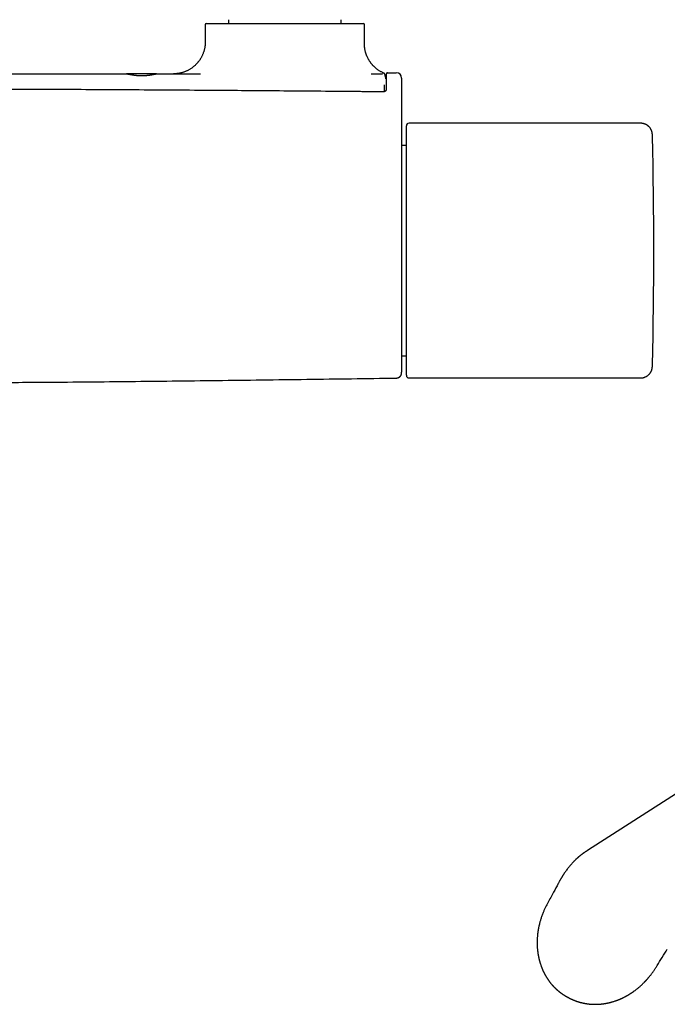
# Model space of a CAD drawing. Header units: millimetres. Extents: x 8 to 907, y 12 to 438.
# Tile 6 of 15: x 489 to 612, y 91 to 276. Entities that reach past the tile are written whole.
import ezdxf

# ---------------------------------------------------------------- set-up
doc = ezdxf.new("R2010")
doc.units = ezdxf.units.MM

msp = doc.modelspace()

# ---------------------------------------------------------------- linework, layer by layer
at = {"color": 7, "linetype": 'Continuous', "lineweight": 30}
for p, q in [((524.45, 275.13), (524.45, 271.83)), ((524.65, 275.33), (554.25, 275.33)), ((528.85, 276.03), (528.85, 275.33)), ((550.05, 275.33), (550.05, 276.03)), ((554.45, 271.48), (554.45, 275.13)), ((515.29, 265.83), (509.59, 265.83)), ((555.71, 265.83), (557.77, 265.83)), ((557.77, 265.83), (557.79, 265.83)), ((558.78, 266.03), (558.77, 266.01)), ((558.78, 266.03), (560.45, 266.03)), ((558.22, 262.48), (558.24, 263.03)), ((558.22, 262.63), (558.22, 262.48)), ((558.22, 262.46), (558.22, 262.48)), ((558.24, 263.02), (558.24, 263.03)), ((562.35, 209.03), (562.35, 256.03)), ((606.16, 256.53), (562.85, 256.53)), ((562.35, 252.33), (561.45, 252.33)), ((561.45, 212.72), (562.35, 212.72)), ((608.72, 211.02), (608.72, 211.02)), ((562.85, 208.53), (606.16, 208.53)), ((592.49, 92.02), (592.52, 92))]:
    msp.add_line(p, q, dxfattribs=at)
at = {"color": 7, "linetype": 'Continuous', "lineweight": 30, "flags": 128}
msp.add_lwpolyline([(664.16, 162.88), (631.39, 141.88), (596.51, 119.53)], dxfattribs=at)
at = {"color": 7, "linetype": 'Continuous', "lineweight": 30}
for centre, radius, start, end in [((524.65, 275.13), 0.2, 90, 180), ((554.25, 275.13), 0.2, 0, 90), ((560.45, 265.03), 1, 0, 90), ((562.85, 256.03), 0.5, 90, 180), ((-291.02, 232.53), 900, 358.63109, 1.36881), ((562.85, 209.03), 0.5, 180, 270)]:
    msp.add_arc(centre, radius, start, end, dxfattribs=at)
for points, knots in [([(524.45, 271.83), (524.45, 271.73), (524.45, 271.55), (524.43, 271.27), (524.4, 271), (524.35, 270.74), (524.3, 270.48), (524.24, 270.24), (524.17, 270), (524.09, 269.77), (524.01, 269.55), (523.92, 269.34), (523.82, 269.14), (523.72, 268.96), (523.63, 268.78), (523.52, 268.61), (523.41, 268.45), (523.3, 268.29), (523.19, 268.15), (523.09, 268.02), (522.98, 267.89), (522.88, 267.77), (522.75, 267.64), (522.61, 267.5), (522.44, 267.34), (522.27, 267.19), (522.09, 267.05), (521.9, 266.91), (521.7, 266.78), (521.49, 266.65), (521.28, 266.53), (521.07, 266.42), (520.86, 266.33), (520.65, 266.24), (520.45, 266.17), (520.25, 266.1), (520.05, 266.04), (519.86, 265.99), (519.67, 265.95), (519.48, 265.91), (519.29, 265.88), (519.09, 265.86), (518.93, 265.84), (518.83, 265.84), (518.79, 265.83), (518.74, 265.83), (518.68, 265.83), (518.61, 265.83), (518.54, 265.83), (518.48, 265.83), (518.45, 265.83)], [0, 0, 0, 0, 0.029675, 0.058959, 0.087787, 0.116094, 0.14382, 0.170908, 0.197305, 0.222961, 0.24783, 0.271871, 0.295047, 0.317324, 0.338673, 0.359068, 0.380751, 0.401184, 0.420346, 0.43822, 0.45512, 0.472095, 0.489221, 0.513001, 0.537037, 0.56131, 0.585802, 0.610944, 0.636271, 0.66176, 0.687388, 0.713035, 0.737586, 0.761378, 0.78441, 0.806683, 0.828583, 0.849704, 0.870082, 0.890225, 0.91031, 0.932321, 0.954463, 0.959484, 0.964523, 0.969647, 0.975638, 0.982703, 0.99083, 1, 1, 1, 1]), ([(558.06, 265.98), (558, 266.01), (557.86, 266.07), (557.66, 266.17), (557.45, 266.29), (557.25, 266.41), (557.06, 266.53), (556.89, 266.65), (556.73, 266.77), (556.59, 266.89), (556.45, 267.01), (556.32, 267.13), (556.21, 267.24), (556.1, 267.35), (556, 267.45), (555.92, 267.55), (555.84, 267.64), (555.77, 267.73), (555.71, 267.81), (555.64, 267.9), (555.56, 268), (555.48, 268.12), (555.4, 268.24), (555.32, 268.38), (555.23, 268.52), (555.14, 268.68), (555.06, 268.85), (554.97, 269.03), (554.9, 269.21), (554.82, 269.4), (554.76, 269.58), (554.7, 269.77), (554.64, 269.97), (554.59, 270.17), (554.55, 270.38), (554.52, 270.6), (554.49, 270.81), (554.47, 271.03), (554.45, 271.25), (554.45, 271.41), (554.45, 271.48)], [0, 0, 0, 0, 0.0283526, 0.063955, 0.0983931, 0.1316023, 0.1635243, 0.1935733, 0.2222873, 0.2496286, 0.2755646, 0.3004995, 0.3239242, 0.3458183, 0.3661656, 0.3849528, 0.4018763, 0.417278, 0.4320406, 0.4482858, 0.4664427, 0.4862272, 0.5076334, 0.5306528, 0.5552734, 0.5809974, 0.6082311, 0.6369503, 0.6671254, 0.6938446, 0.7215618, 0.7502485, 0.7798729, 0.8103994, 0.8417889, 0.8721369, 0.903175, 0.9348616, 0.9671522, 1, 1, 1, 1]), ([(419.32, 265.83), (421.42, 265.83), (425.64, 265.83), (431.96, 265.83), (438.27, 265.83), (444.59, 265.83), (450.91, 265.83), (457.23, 265.83), (463.55, 265.83), (469.97, 265.83), (476.49, 265.83), (483.11, 265.83), (489.73, 265.83), (496.35, 265.83), (502.97, 265.83), (507.38, 265.83), (509.59, 265.83)], [0, 0, 0, 0, 0.069999, 0.139999, 0.209998, 0.279997, 0.349996, 0.419996, 0.489997, 0.559998, 0.633331, 0.706665, 0.779999, 0.853332, 0.926666, 1, 1, 1, 1]), ([(509.59, 265.83), (509.6, 265.82), (509.63, 265.82), (509.69, 265.82), (509.75, 265.81), (509.81, 265.8), (509.87, 265.79), (509.91, 265.78), (509.94, 265.78), (509.94, 265.78), (509.95, 265.78), (509.96, 265.78), (509.97, 265.77), (509.99, 265.77), (510.02, 265.77), (510.07, 265.76), (510.12, 265.75), (510.19, 265.73), (510.25, 265.72), (510.32, 265.71), (510.39, 265.7), (510.47, 265.68), (510.55, 265.67), (510.65, 265.65), (510.75, 265.64), (510.86, 265.62), (510.97, 265.6), (511.07, 265.59), (511.17, 265.58), (511.27, 265.57), (511.34, 265.56), (511.39, 265.55), (511.41, 265.55), (511.43, 265.55), (511.45, 265.55), (511.47, 265.54), (511.49, 265.54), (511.56, 265.53), (511.67, 265.52), (511.84, 265.51), (512, 265.5), (512.16, 265.5), (512.32, 265.49), (512.49, 265.49), (512.66, 265.49), (512.84, 265.5), (513.01, 265.51), (513.15, 265.51), (513.24, 265.52), (513.29, 265.53), (513.32, 265.53), (513.35, 265.53), (513.38, 265.53), (513.4, 265.53), (513.43, 265.54), (513.48, 265.54), (513.56, 265.55), (513.66, 265.56), (513.78, 265.58), (513.88, 265.59), (513.96, 265.6), (514.03, 265.61), (514.1, 265.62), (514.17, 265.63), (514.24, 265.64), (514.33, 265.66), (514.42, 265.67), (514.52, 265.69), (514.61, 265.71), (514.69, 265.72), (514.77, 265.74), (514.83, 265.75), (514.89, 265.76), (514.92, 265.77), (514.94, 265.77), (514.94, 265.77), (514.95, 265.77), (514.95, 265.77), (514.96, 265.77), (514.99, 265.78), (515.05, 265.79), (515.13, 265.8), (515.2, 265.81), (515.25, 265.82), (515.3, 265.82), (515.32, 265.82), (515.33, 265.83)], [0, 0, 0, 0, 0.021725, 0.04418, 0.067373, 0.08309, 0.099134, 0.113525, 0.115428, 0.117336, 0.119249, 0.121165, 0.123086, 0.125012, 0.134417, 0.144983, 0.156709, 0.169597, 0.183647, 0.195501, 0.208072, 0.22136, 0.235366, 0.250089, 0.267736, 0.284464, 0.300271, 0.315159, 0.329128, 0.343431, 0.356622, 0.359431, 0.362184, 0.36488, 0.367521, 0.370105, 0.372634, 0.375107, 0.396955, 0.418389, 0.439413, 0.46003, 0.480246, 0.500067, 0.522447, 0.54526, 0.568513, 0.584106, 0.599895, 0.603467, 0.607049, 0.610641, 0.614243, 0.617856, 0.621478, 0.62511, 0.638303, 0.652902, 0.668906, 0.686318, 0.696, 0.706069, 0.716524, 0.727365, 0.738592, 0.750206, 0.768856, 0.786334, 0.802637, 0.817768, 0.831726, 0.845725, 0.858305, 0.868202, 0.869416, 0.870612, 0.871789, 0.872947, 0.874087, 0.875207, 0.897577, 0.919312, 0.940416, 0.960895, 0.980755, 1, 1, 1, 1]), ([(515.33, 265.83), (516.87, 265.83), (519.61, 265.83), (522.35, 265.83), (523.55, 265.83)], [0, 0, 0, 0, 0.56, 1, 1, 1, 1]), ([(557.79, 265.83), (557.8, 265.83), (557.81, 265.83), (557.83, 265.84), (557.84, 265.85), (557.85, 265.86)], [0, 0, 0, 0, 0.279993, 0.559993, 1, 1, 1, 1]), ([(558.4, 265.43), (558.4, 265.43), (558.4, 265.44), (558.4, 265.46), (558.4, 265.47), (558.4, 265.48), (558.39, 265.49), (558.39, 265.5), (558.39, 265.51), (558.39, 265.52), (558.39, 265.53), (558.38, 265.54), (558.38, 265.55), (558.38, 265.55), (558.38, 265.56), (558.38, 265.57), (558.38, 265.57), (558.37, 265.58), (558.37, 265.59), (558.37, 265.6), (558.37, 265.61), (558.36, 265.61), (558.36, 265.62), (558.36, 265.63), (558.36, 265.64), (558.35, 265.65), (558.35, 265.66), (558.35, 265.66), (558.35, 265.67), (558.34, 265.68), (558.34, 265.68), (558.34, 265.69), (558.33, 265.7), (558.33, 265.71), (558.33, 265.72), (558.32, 265.73), (558.31, 265.74), (558.31, 265.75), (558.3, 265.76), (558.29, 265.78), (558.28, 265.79), (558.27, 265.81), (558.26, 265.82), (558.25, 265.84), (558.24, 265.85), (558.23, 265.86), (558.22, 265.87), (558.21, 265.88), (558.2, 265.89), (558.19, 265.89), (558.19, 265.9), (558.18, 265.9), (558.18, 265.91), (558.17, 265.92), (558.16, 265.92), (558.14, 265.93), (558.12, 265.95), (558.1, 265.96), (558.08, 265.97), (558.06, 265.98), (558.06, 265.98)], [0, 0, 0, 0, 0.032504, 0.06376, 0.093769, 0.122533, 0.150053, 0.175872, 0.200493, 0.223917, 0.246145, 0.267593, 0.287798, 0.306758, 0.324474, 0.341049, 0.35699, 0.372367, 0.394159, 0.414706, 0.434011, 0.452071, 0.469085, 0.485595, 0.510581, 0.534396, 0.55704, 0.568897, 0.580406, 0.591566, 0.603254, 0.616379, 0.630943, 0.646947, 0.662884, 0.680033, 0.698396, 0.717875, 0.737708, 0.757733, 0.777028, 0.796452, 0.814953, 0.832094, 0.848594, 0.863601, 0.877116, 0.885838, 0.893804, 0.901013, 0.904909, 0.909283, 0.914752, 0.921318, 0.930562, 0.941357, 0.953699, 0.967589, 0.983023, 1, 1, 1, 1]), ([(558.41, 265.35), (558.41, 265.36), (558.4, 265.39), (558.4, 265.42), (558.39, 265.45), (558.39, 265.47), (558.38, 265.49), (558.38, 265.51), (558.37, 265.52), (558.37, 265.53), (558.36, 265.54), (558.36, 265.54), (558.36, 265.54), (558.36, 265.54), (558.36, 265.54), (558.35, 265.54), (558.35, 265.54), (558.34, 265.54), (558.34, 265.53), (558.33, 265.51), (558.32, 265.48), (558.32, 265.45), (558.31, 265.41), (558.3, 265.38), (558.3, 265.36)], [0, 0, 0, 0, 0.054815, 0.109032, 0.162654, 0.215679, 0.268111, 0.319948, 0.365074, 0.409741, 0.45395, 0.465545, 0.477108, 0.488639, 0.500153, 0.51278, 0.562152, 0.626636, 0.690471, 0.75366, 0.816205, 0.878108, 0.939372, 1, 1, 1, 1]), ([(558.45, 264.88), (558.45, 264.89), (558.45, 264.9), (558.45, 264.93), (558.45, 264.95), (558.45, 264.98), (558.45, 265.01), (558.45, 265.04), (558.45, 265.08), (558.45, 265.12), (558.45, 265.15), (558.45, 265.19), (558.44, 265.21), (558.44, 265.24), (558.44, 265.25), (558.44, 265.27), (558.44, 265.28), (558.44, 265.29), (558.44, 265.29), (558.44, 265.3), (558.44, 265.31), (558.44, 265.33), (558.44, 265.34), (558.44, 265.35), (558.44, 265.36), (558.44, 265.38), (558.43, 265.39), (558.43, 265.41), (558.43, 265.43), (558.42, 265.46), (558.41, 265.48), (558.41, 265.49), (558.41, 265.49)], [0, 0, 0, 0, 0.026641, 0.059685, 0.095795, 0.134974, 0.177224, 0.232227, 0.291698, 0.355645, 0.423384, 0.488316, 0.548797, 0.598337, 0.644429, 0.687069, 0.710579, 0.73289, 0.755511, 0.781727, 0.807279, 0.835602, 0.86671, 0.891411, 0.914763, 0.929573, 0.943952, 0.95753, 0.976103, 0.985106, 0.994203, 1, 1, 1, 1]), ([(558.77, 266.02), (558.76, 266.02), (558.73, 266.02), (558.69, 266.01), (558.66, 265.99), (558.64, 265.97), (558.63, 265.96), (558.62, 265.95), (558.61, 265.94), (558.6, 265.93), (558.6, 265.91), (558.59, 265.9), (558.59, 265.89), (558.58, 265.88), (558.58, 265.87), (558.58, 265.86), (558.58, 265.85), (558.58, 265.84), (558.57, 265.83), (558.57, 265.81), (558.57, 265.79), (558.57, 265.77), (558.57, 265.74), (558.57, 265.71), (558.57, 265.68), (558.56, 265.64), (558.56, 265.6), (558.56, 265.55), (558.56, 265.48), (558.56, 265.38), (558.56, 265.28), (558.55, 265.17), (558.55, 265.07), (558.55, 264.97), (558.55, 264.87), (558.55, 264.76), (558.54, 264.65), (558.54, 264.54), (558.54, 264.45), (558.54, 264.38), (558.54, 264.34), (558.54, 264.3), (558.54, 264.26), (558.54, 264.21), (558.54, 264.16), (558.54, 264.1), (558.53, 264.02), (558.53, 263.93), (558.53, 263.84), (558.53, 263.74), (558.53, 263.64), (558.53, 263.53), (558.53, 263.4), (558.53, 263.27), (558.52, 263.13), (558.52, 262.98), (558.52, 262.87), (558.52, 262.81)], [0, 0, 0, 0, 0.006536, 0.012301, 0.017029, 0.020612, 0.023461, 0.025715, 0.027401, 0.028857, 0.032155, 0.036166, 0.041026, 0.046808, 0.054295, 0.062986, 0.072902, 0.083429, 0.093771, 0.113542, 0.132601, 0.154367, 0.17514, 0.194926, 0.219991, 0.244476, 0.26867, 0.292577, 0.334558, 0.37597, 0.417369, 0.458771, 0.489498, 0.520221, 0.550943, 0.581666, 0.612082, 0.641345, 0.669407, 0.679374, 0.689181, 0.698827, 0.708367, 0.718785, 0.730443, 0.745777, 0.762838, 0.78163, 0.802158, 0.821958, 0.843152, 0.865745, 0.889745, 0.915159, 0.941998, 0.970274, 1, 1, 1, 1]), ([(558.24, 263.03), (558.24, 263.06), (558.24, 263.11), (558.24, 263.19), (558.25, 263.26), (558.25, 263.33), (558.25, 263.39), (558.25, 263.44), (558.25, 263.49), (558.25, 263.54), (558.25, 263.58), (558.25, 263.61), (558.25, 263.64), (558.26, 263.66), (558.26, 263.68), (558.26, 263.7), (558.26, 263.71), (558.26, 263.72), (558.26, 263.72), (558.26, 263.73), (558.26, 263.73), (558.26, 263.74), (558.26, 263.75), (558.26, 263.75), (558.26, 263.76), (558.26, 263.76), (558.26, 263.76), (558.26, 263.76)], [0, 0, 0, 0, 0.061414, 0.134604, 0.204309, 0.270538, 0.333295, 0.392585, 0.458012, 0.51863, 0.574439, 0.625443, 0.672436, 0.71445, 0.751483, 0.783537, 0.810612, 0.828392, 0.843977, 0.860296, 0.877586, 0.895846, 0.917773, 0.940951, 0.965559, 0.993618, 1, 1, 1, 1]), ([(561.45, 265.03), (561.45, 265.02), (561.45, 265.02), (561.45, 265), (561.45, 264.97), (561.45, 264.93), (561.45, 264.88), (561.45, 264.82), (561.45, 264.75), (561.45, 264.67), (561.45, 264.58), (561.45, 264.48), (561.45, 264.37), (561.45, 264.25), (561.45, 264.12), (561.45, 263.98), (561.45, 263.84), (561.45, 263.69), (561.45, 263.52), (561.45, 263.36), (561.45, 263.18), (561.45, 263), (561.45, 262.8), (561.45, 262.6), (561.45, 262.4), (561.45, 262.18), (561.45, 261.96), (561.45, 261.74), (561.45, 261.52), (561.45, 261.29), (561.45, 261.05), (561.45, 260.8), (561.45, 260.55), (561.45, 260.3), (561.45, 260.04), (561.45, 259.78), (561.45, 259.52), (561.45, 259.34), (561.45, 259.25)], [0, 0, 0, 0, 0.0295, 0.05892, 0.088274, 0.117573, 0.146826, 0.176044, 0.203568, 0.231075, 0.258573, 0.286068, 0.313567, 0.341077, 0.368605, 0.396158, 0.423745, 0.451373, 0.478558, 0.505797, 0.533014, 0.560178, 0.58779, 0.615364, 0.642909, 0.670433, 0.697941, 0.724951, 0.75196, 0.778974, 0.805999, 0.833595, 0.861216, 0.888871, 0.916568, 0.944315, 0.972122, 1, 1, 1, 1]), ([(558.02, 262.43), (557.93, 262.43), (557.75, 262.43), (557.48, 262.44), (557.23, 262.44), (556.99, 262.44), (556.76, 262.44), (556.55, 262.44), (556.35, 262.45), (556.18, 262.45), (556.01, 262.45), (555.86, 262.45), (555.72, 262.45), (555.59, 262.45), (555.43, 262.45), (555.23, 262.46), (554.99, 262.46), (554.74, 262.46), (554.5, 262.46), (554.15, 262.46), (553.69, 262.47), (553.13, 262.47), (552.57, 262.48), (550.87, 262.49), (546.97, 262.53), (541.12, 262.57), (534.49, 262.63), (527.7, 262.68), (520.51, 262.73), (512.92, 262.78), (505.6, 262.82), (498.54, 262.86), (491.76, 262.89), (484.98, 262.91), (478.2, 262.93), (471.42, 262.94), (464.43, 262.94), (457.24, 262.94), (449.84, 262.93), (442.44, 262.91), (435.04, 262.88), (427.64, 262.84), (420.25, 262.8), (412.78, 262.76), (405.25, 262.71), (397.66, 262.65), (389.25, 262.59), (382.65, 262.53), (377.83, 262.49), (376.27, 262.48), (375.36, 262.47), (375.1, 262.47), (374.85, 262.47), (374.65, 262.46), (374.5, 262.46), (374.39, 262.46), (374.29, 262.46), (374.18, 262.46), (374.06, 262.46), (373.92, 262.46), (373.78, 262.46), (373.62, 262.46), (373.44, 262.45), (373.26, 262.45), (373.06, 262.45), (372.85, 262.45), (372.63, 262.45), (372.4, 262.44), (372.17, 262.44), (371.93, 262.44), (371.69, 262.44), (371.43, 262.44), (371.16, 262.43), (370.98, 262.43), (370.88, 262.43)], [0, 0, 0, 0, 0.001483, 0.002898, 0.004245, 0.005524, 0.006736, 0.007879, 0.008955, 0.009881, 0.010751, 0.011563, 0.012318, 0.013016, 0.013657, 0.014929, 0.016209, 0.017502, 0.018809, 0.02013, 0.023116, 0.02611, 0.029103, 0.032097, 0.053479, 0.091661, 0.125752, 0.159844, 0.200429, 0.241014, 0.2816, 0.317837, 0.354074, 0.390312, 0.426549, 0.462786, 0.499023, 0.538555, 0.578086, 0.617617, 0.657149, 0.69668, 0.736212, 0.775743, 0.816329, 0.856914, 0.897499, 0.951071, 0.962857, 0.974643, 0.976072, 0.977459, 0.978803, 0.980105, 0.980676, 0.981238, 0.981791, 0.982373, 0.983022, 0.983738, 0.984522, 0.985373, 0.986291, 0.987277, 0.98833, 0.989451, 0.990638, 0.991894, 0.993103, 0.99437, 0.995692, 0.997072, 0.998508, 1, 1, 1, 1]), ([(558.52, 262.81), (558.52, 262.8), (558.52, 262.79), (558.52, 262.76), (558.51, 262.73), (558.5, 262.71), (558.49, 262.69), (558.48, 262.67), (558.48, 262.66), (558.46, 262.64), (558.45, 262.62), (558.43, 262.6), (558.42, 262.58), (558.4, 262.57), (558.38, 262.55), (558.36, 262.53), (558.34, 262.52), (558.32, 262.51), (558.3, 262.5), (558.27, 262.49), (558.24, 262.47), (558.2, 262.46), (558.16, 262.45), (558.12, 262.44), (558.07, 262.43), (558.04, 262.43), (558.02, 262.43)], [0, 0, 0, 0, 0.052991, 0.099402, 0.13944, 0.187868, 0.222622, 0.252908, 0.281797, 0.320572, 0.359949, 0.398634, 0.437597, 0.47706, 0.513516, 0.547069, 0.577536, 0.604888, 0.637364, 0.674423, 0.72067, 0.776204, 0.824027, 0.877203, 0.935816, 1, 1, 1, 1]), ([(561.45, 259.25), (561.45, 258.71), (561.45, 257.62), (561.45, 255.98), (561.45, 254.35), (561.45, 252.71), (561.45, 251.07), (561.45, 249.46), (561.45, 247.88), (561.45, 246.33), (561.45, 244.78), (561.45, 243.23), (561.45, 241.87), (561.45, 240.7), (561.45, 239.73), (561.45, 238.76), (561.45, 237.78), (561.45, 236.81), (561.45, 235.84), (561.45, 234.86), (561.45, 234.05), (561.45, 233.4), (561.45, 232.91), (561.45, 232.42), (561.45, 231.93), (561.45, 231.44), (561.45, 230.96), (561.45, 230.46), (561.45, 229.95), (561.45, 229.42), (561.45, 228.89), (561.45, 228.36), (561.45, 227.83), (561.45, 227.3), (561.45, 226.77), (561.45, 226.23), (561.45, 225.71), (561.45, 225.19), (561.45, 224.67), (561.45, 224.17), (561.45, 223.66), (561.45, 223.16), (561.45, 222.66), (561.45, 222.17), (561.45, 221.68), (561.45, 221.19), (561.45, 220.72), (561.45, 220.24), (561.45, 219.78), (561.45, 219.32), (561.45, 218.87), (561.45, 218.43), (561.45, 218), (561.45, 217.57), (561.45, 217.16), (561.45, 216.76), (561.45, 216.38), (561.45, 216.03), (561.45, 215.68), (561.45, 215.33), (561.45, 215), (561.45, 214.67), (561.45, 214.33), (561.45, 214), (561.45, 213.68), (561.45, 213.37), (561.45, 213.07), (561.45, 212.79), (561.45, 212.52), (561.45, 212.26), (561.45, 212.01), (561.45, 211.77), (561.45, 211.53), (561.45, 211.31), (561.45, 211.11), (561.45, 210.91), (561.45, 210.73), (561.45, 210.56), (561.45, 210.4), (561.45, 210.25), (561.45, 210.12), (561.45, 210), (561.45, 209.89), (561.45, 209.8), (561.45, 209.72), (561.45, 209.66), (561.45, 209.62), (561.45, 209.6), (561.45, 209.6)], [0, 0, 0, 0, 0.027165, 0.054318, 0.081459, 0.108592, 0.135718, 0.162838, 0.188406, 0.213972, 0.239538, 0.265106, 0.290678, 0.306662, 0.322649, 0.338638, 0.35463, 0.370626, 0.386626, 0.402637, 0.418647, 0.426685, 0.434708, 0.442713, 0.450699, 0.458666, 0.46662, 0.474565, 0.483299, 0.49203, 0.500765, 0.509506, 0.51826, 0.527291, 0.536323, 0.545354, 0.554387, 0.563421, 0.572295, 0.58117, 0.590046, 0.598924, 0.607984, 0.617046, 0.626108, 0.635171, 0.644234, 0.653298, 0.662361, 0.671424, 0.680487, 0.689548, 0.698609, 0.707669, 0.716727, 0.725784, 0.734086, 0.742387, 0.750687, 0.758986, 0.767286, 0.775586, 0.78462, 0.793653, 0.802687, 0.81172, 0.820753, 0.829626, 0.8385, 0.847374, 0.856249, 0.865307, 0.874365, 0.883423, 0.892482, 0.901542, 0.910602, 0.919662, 0.928721, 0.937781, 0.94684, 0.955899, 0.964958, 0.974016, 0.983074, 0.991377, 0.999681, 1, 1, 1, 1]), ([(608.72, 254.02), (608.72, 254.06), (608.72, 254.15), (608.71, 254.27), (608.71, 254.39), (608.7, 254.51), (608.68, 254.61), (608.67, 254.7), (608.65, 254.78), (608.64, 254.84), (608.62, 254.9), (608.6, 254.96), (608.59, 255.02), (608.57, 255.07), (608.53, 255.16), (608.48, 255.28), (608.4, 255.43), (608.31, 255.57), (608.21, 255.71), (608.1, 255.83), (607.99, 255.93), (607.89, 256.03), (607.77, 256.11), (607.66, 256.19), (607.54, 256.25), (607.44, 256.3), (607.37, 256.34), (607.31, 256.36), (607.25, 256.38), (607.17, 256.41), (607.09, 256.43), (606.99, 256.46), (606.88, 256.48), (606.76, 256.5), (606.63, 256.51), (606.48, 256.52), (606.33, 256.53), (606.22, 256.53), (606.16, 256.53)], [0, 0, 0, 0, 0.029212, 0.061426, 0.091255, 0.118704, 0.143761, 0.166407, 0.186619, 0.202987, 0.217501, 0.231803, 0.246216, 0.26074, 0.275378, 0.315867, 0.357093, 0.398528, 0.44003, 0.481522, 0.516154, 0.550797, 0.585386, 0.619545, 0.652332, 0.683678, 0.698814, 0.713592, 0.729459, 0.748265, 0.769976, 0.794547, 0.82193, 0.852085, 0.884976, 0.920585, 0.958912, 1, 1, 1, 1]), ([(606.16, 208.53), (606.21, 208.53), (606.3, 208.53), (606.43, 208.53), (606.55, 208.53), (606.66, 208.54), (606.77, 208.55), (606.86, 208.57), (606.94, 208.58), (607.01, 208.6), (607.07, 208.61), (607.12, 208.63), (607.18, 208.64), (607.23, 208.66), (607.32, 208.7), (607.44, 208.75), (607.59, 208.82), (607.74, 208.91), (607.87, 209.01), (608, 209.12), (608.1, 209.23), (608.2, 209.33), (608.28, 209.44), (608.36, 209.56), (608.43, 209.67), (608.48, 209.77), (608.51, 209.84), (608.54, 209.9), (608.56, 209.96), (608.59, 210.04), (608.61, 210.12), (608.64, 210.22), (608.66, 210.33), (608.68, 210.45), (608.7, 210.58), (608.71, 210.73), (608.72, 210.88), (608.72, 210.98), (608.72, 211.02)], [0, 0, 0, 0, 0.034613, 0.066825, 0.096664, 0.12413, 0.149209, 0.17188, 0.192118, 0.208506, 0.223031, 0.237336, 0.251752, 0.266281, 0.280924, 0.321433, 0.362681, 0.40414, 0.445664, 0.487173, 0.521816, 0.556469, 0.591065, 0.625237, 0.658034, 0.689388, 0.704527, 0.719308, 0.735152, 0.753935, 0.775627, 0.800182, 0.827555, 0.857705, 0.8906, 0.926221, 0.964575, 1, 1, 1, 1]), ([(368.44, 208.51), (371.43, 208.47), (377.4, 208.39), (386.36, 208.26), (395.32, 208.15), (404.28, 208.04), (413.24, 207.93), (421.23, 207.85), (428.24, 207.79), (434.28, 207.74), (440.31, 207.7), (446.35, 207.67), (452.38, 207.64), (458.42, 207.63), (464.45, 207.62), (470.47, 207.63), (476.5, 207.64), (482.52, 207.67), (488.54, 207.7), (495.18, 207.74), (502.45, 207.8), (510.33, 207.88), (518.41, 207.96), (526.67, 208.06), (535.12, 208.17), (543.57, 208.28), (552.02, 208.39), (557.65, 208.47), (560.47, 208.51)], [0, 0, 0, 0, 0.0466688, 0.0933374, 0.1400056, 0.1866735, 0.2333408, 0.2800075, 0.3114357, 0.3428637, 0.3742913, 0.4057187, 0.437146, 0.468573, 0.5, 0.5313584, 0.5627169, 0.5940755, 0.6254344, 0.6567935, 0.6978594, 0.7389258, 0.7799927, 0.8239934, 0.8679946, 0.9119962, 0.955998, 1, 1, 1, 1]), ([(560.47, 208.51), (560.5, 208.51), (560.57, 208.52), (560.67, 208.53), (560.76, 208.56), (560.84, 208.59), (560.92, 208.63), (560.98, 208.66), (561.04, 208.7), (561.09, 208.74), (561.14, 208.79), (561.19, 208.84), (561.24, 208.9), (561.29, 208.96), (561.33, 209.02), (561.36, 209.09), (561.39, 209.16), (561.41, 209.22), (561.42, 209.28), (561.43, 209.31), (561.44, 209.34), (561.44, 209.37), (561.44, 209.39), (561.45, 209.42), (561.45, 209.44), (561.45, 209.45), (561.45, 209.46), (561.45, 209.46), (561.45, 209.46), (561.45, 209.46), (561.45, 209.46), (561.45, 209.47), (561.45, 209.47), (561.45, 209.48), (561.45, 209.48), (561.45, 209.48), (561.45, 209.49), (561.45, 209.49), (561.45, 209.5), (561.45, 209.5), (561.45, 209.5), (561.45, 209.51), (561.45, 209.51), (561.45, 209.52), (561.45, 209.52), (561.45, 209.53), (561.45, 209.54), (561.45, 209.56), (561.45, 209.58), (561.45, 209.59), (561.45, 209.6), (561.45, 209.6)], [0, 0, 0, 0, 0.029313, 0.057585, 0.084514, 0.109839, 0.133339, 0.154841, 0.174215, 0.191369, 0.211623, 0.232047, 0.252885, 0.274077, 0.295557, 0.317235, 0.338151, 0.357802, 0.376192, 0.383693, 0.391011, 0.398302, 0.405577, 0.412833, 0.419722, 0.423861, 0.424675, 0.424965, 0.425417, 0.425928, 0.426527, 0.428053, 0.430075, 0.435719, 0.44357, 0.453663, 0.466013, 0.480625, 0.497503, 0.519099, 0.54354, 0.570825, 0.600955, 0.633927, 0.6697, 0.729335, 0.792324, 0.858666, 0.924821, 0.99401, 1, 1, 1, 1]), ([(596.51, 119.53), (596.47, 119.5), (596.39, 119.45), (596.28, 119.38), (596.18, 119.32), (596.1, 119.26), (596.02, 119.21), (595.94, 119.15), (595.86, 119.1), (595.79, 119.05), (595.72, 119), (595.65, 118.96), (595.6, 118.91), (595.54, 118.88), (595.48, 118.83), (595.41, 118.78), (595.32, 118.71), (595.23, 118.64), (595.14, 118.57), (595.05, 118.49), (594.95, 118.42), (594.86, 118.34), (594.78, 118.27), (594.71, 118.21), (594.64, 118.15), (594.58, 118.09), (594.51, 118.03), (594.45, 117.98), (594.39, 117.92), (594.34, 117.88), (594.31, 117.85), (594.28, 117.82), (594.26, 117.8), (594.24, 117.78), (594.22, 117.76), (594.18, 117.72), (594.13, 117.67), (594.06, 117.6), (593.98, 117.52), (593.89, 117.43), (593.8, 117.34), (593.67, 117.2), (593.5, 117.01), (593.28, 116.77), (593.07, 116.51), (592.85, 116.25), (592.64, 115.97), (592.44, 115.7), (592.28, 115.47), (592.16, 115.3), (592.07, 115.17), (592, 115.05), (591.92, 114.94), (591.85, 114.83), (591.79, 114.73), (591.74, 114.65), (591.7, 114.59), (591.67, 114.53), (591.65, 114.5), (591.63, 114.46), (591.61, 114.43), (591.58, 114.38), (591.54, 114.32), (591.5, 114.24), (591.44, 114.15), (591.38, 114.04), (591.31, 113.91), (591.23, 113.77), (591.15, 113.62), (591.06, 113.45), (591, 113.34), (590.96, 113.27)], [0, 0, 0, 0, 0.019676, 0.037266, 0.05274, 0.066072, 0.078215, 0.090438, 0.102747, 0.114105, 0.125374, 0.135678, 0.144882, 0.152982, 0.160929, 0.173037, 0.186831, 0.201586, 0.216254, 0.230824, 0.245297, 0.259891, 0.275088, 0.28514, 0.295444, 0.306003, 0.316814, 0.327663, 0.337101, 0.344861, 0.350499, 0.354728, 0.357726, 0.361006, 0.364914, 0.36945, 0.37911, 0.390768, 0.404423, 0.419668, 0.435263, 0.451119, 0.48715, 0.524467, 0.563102, 0.602993, 0.642755, 0.681822, 0.72018, 0.736738, 0.753159, 0.769436, 0.785535, 0.800248, 0.812901, 0.823502, 0.832059, 0.838581, 0.844119, 0.847137, 0.851309, 0.857479, 0.865639, 0.875775, 0.88787, 0.901901, 0.917843, 0.935664, 0.955329, 0.976792, 1, 1, 1, 1]), ([(590.96, 113.27), (590.67, 112.73), (590.02, 111.53), (589.37, 110.32), (589.01, 109.66)], [0, 0, 0, 0, 0.452483, 1, 1, 1, 1]), ([(589.01, 109.66), (588.96, 109.57), (588.86, 109.39), (588.72, 109.11), (588.59, 108.84), (588.46, 108.58), (588.34, 108.32), (588.23, 108.06), (588.11, 107.79), (587.99, 107.49), (587.88, 107.18), (587.77, 106.88), (587.68, 106.6), (587.6, 106.33), (587.53, 106.07), (587.46, 105.83), (587.41, 105.6), (587.36, 105.4), (587.32, 105.21), (587.28, 105.04), (587.25, 104.9), (587.23, 104.79), (587.21, 104.68), (587.2, 104.59), (587.18, 104.51), (587.17, 104.43), (587.15, 104.33), (587.14, 104.21), (587.12, 104.08), (587.1, 103.95), (587.08, 103.81), (587.07, 103.66), (587.05, 103.5), (587.04, 103.33), (587.02, 103.15), (587.01, 102.97), (587, 102.78), (586.99, 102.62), (586.99, 102.5), (586.99, 102.41), (586.99, 102.33), (586.99, 102.24), (586.99, 102.16), (586.99, 102.08), (586.99, 102.01), (586.99, 101.95), (586.99, 101.9), (586.99, 101.85), (586.99, 101.79), (586.99, 101.72), (587, 101.63), (587, 101.51), (587.01, 101.34), (587.03, 101.12), (587.04, 100.94), (587.05, 100.8), (587.06, 100.71), (587.07, 100.61), (587.09, 100.51), (587.1, 100.41), (587.11, 100.32), (587.12, 100.25), (587.13, 100.19), (587.14, 100.14), (587.14, 100.1), (587.15, 100.07), (587.15, 100.03), (587.16, 99.97), (587.17, 99.91), (587.19, 99.83), (587.2, 99.73), (587.22, 99.64), (587.24, 99.54), (587.26, 99.44), (587.28, 99.34), (587.3, 99.24), (587.33, 99.15), (587.35, 99.05), (587.37, 98.96), (587.39, 98.87), (587.41, 98.8), (587.43, 98.75), (587.44, 98.71), (587.44, 98.68), (587.45, 98.65), (587.46, 98.63), (587.46, 98.61), (587.47, 98.57), (587.49, 98.52), (587.5, 98.47), (587.52, 98.4), (587.54, 98.34), (587.56, 98.28), (587.58, 98.22), (587.61, 98.11), (587.66, 97.98), (587.71, 97.83), (587.75, 97.71), (587.78, 97.63), (587.81, 97.55), (587.84, 97.49), (587.86, 97.44), (587.87, 97.4), (587.89, 97.36), (587.91, 97.3), (587.93, 97.24), (587.96, 97.18), (587.99, 97.12), (588.02, 97.05), (588.04, 96.99), (588.08, 96.91), (588.12, 96.81), (588.17, 96.71), (588.21, 96.62), (588.24, 96.56), (588.28, 96.49), (588.32, 96.41), (588.36, 96.33), (588.4, 96.25), (588.44, 96.17), (588.48, 96.1), (588.52, 96.03), (588.55, 95.98), (588.58, 95.92), (588.62, 95.86), (588.65, 95.81), (588.68, 95.75), (588.71, 95.7), (588.75, 95.64), (588.78, 95.59), (588.81, 95.55), (588.84, 95.5), (588.88, 95.43), (588.92, 95.37), (588.96, 95.31), (588.99, 95.26), (589.03, 95.21), (589.06, 95.17), (589.09, 95.12), (589.14, 95.05), (589.2, 94.96), (589.27, 94.86), (589.35, 94.75), (589.44, 94.64), (589.54, 94.51), (589.64, 94.39), (589.74, 94.28), (589.81, 94.2), (589.87, 94.13), (589.93, 94.06), (589.99, 94), (590.04, 93.94), (590.08, 93.89), (590.13, 93.85), (590.18, 93.79), (590.24, 93.74), (590.29, 93.68), (590.34, 93.64), (590.37, 93.6), (590.41, 93.56), (590.45, 93.52), (590.5, 93.48), (590.56, 93.42), (590.62, 93.36), (590.69, 93.31), (590.75, 93.25), (590.81, 93.2), (590.88, 93.14), (590.95, 93.08), (591.03, 93.02), (591.11, 92.95), (591.18, 92.89), (591.23, 92.85), (591.28, 92.82), (591.31, 92.79), (591.35, 92.76), (591.39, 92.73), (591.44, 92.69), (591.5, 92.65), (591.56, 92.6), (591.64, 92.55), (591.71, 92.5), (591.78, 92.45), (591.85, 92.41), (591.92, 92.36), (591.98, 92.33), (592.02, 92.3), (592.06, 92.28), (592.09, 92.25), (592.13, 92.23), (592.17, 92.21), (592.2, 92.19), (592.23, 92.17), (592.26, 92.15), (592.29, 92.13), (592.31, 92.12), (592.34, 92.1), (592.38, 92.08), (592.43, 92.05), (592.47, 92.03), (592.49, 92.02)], [0, 0, 0, 0, 0.0148955, 0.0298241, 0.0442851, 0.0583295, 0.0719321, 0.0850988, 0.0978249, 0.1146064, 0.1305555, 0.1456725, 0.1599569, 0.1736731, 0.1865197, 0.1984972, 0.2096047, 0.2198413, 0.2292063, 0.2376993, 0.2440971, 0.2498922, 0.2550848, 0.2596639, 0.2635433, 0.2667187, 0.2718416, 0.2777881, 0.2843417, 0.2906887, 0.2975036, 0.3047866, 0.3125383, 0.3208522, 0.3299001, 0.3386145, 0.3479193, 0.3578148, 0.3618639, 0.3660042, 0.3702358, 0.3745589, 0.3787231, 0.382368, 0.386052, 0.3889834, 0.3912691, 0.3936823, 0.3963759, 0.4003276, 0.4046157, 0.4089955, 0.4192756, 0.4300259, 0.4414303, 0.4461037, 0.4508861, 0.4557777, 0.4607784, 0.4658789, 0.4705461, 0.4743104, 0.4773997, 0.4798137, 0.4815522, 0.482983, 0.4850243, 0.4877196, 0.4910694, 0.4952811, 0.5001902, 0.5052876, 0.5103594, 0.5154053, 0.5204254, 0.5254197, 0.5303882, 0.5353307, 0.5402474, 0.5450327, 0.5491496, 0.5515028, 0.5535183, 0.555196, 0.5565358, 0.5575439, 0.5587311, 0.5604197, 0.5629933, 0.5661848, 0.5695109, 0.5728519, 0.5762078, 0.5795786, 0.5829644, 0.5923556, 0.6018783, 0.6066898, 0.6115347, 0.6160482, 0.6197232, 0.6220198, 0.623878, 0.6262088, 0.6292659, 0.6324298, 0.6361137, 0.6399108, 0.6435455, 0.6470176, 0.6503271, 0.6574838, 0.6637853, 0.6678286, 0.6714987, 0.6754204, 0.6800065, 0.6850049, 0.6896407, 0.6943676, 0.6987159, 0.7026858, 0.7056321, 0.7091562, 0.7126567, 0.715846, 0.7187239, 0.7228481, 0.7262616, 0.7289918, 0.7314359, 0.7348545, 0.7388241, 0.7427151, 0.7466275, 0.7501386, 0.752913, 0.7554693, 0.7585996, 0.7621475, 0.7688479, 0.7755243, 0.7817186, 0.7901047, 0.7981096, 0.8070662, 0.8157014, 0.8202596, 0.8250333, 0.8299424, 0.8345588, 0.8385783, 0.8419215, 0.8451569, 0.8489675, 0.8532319, 0.8578775, 0.8611107, 0.8637321, 0.8662207, 0.8689761, 0.8730572, 0.8771881, 0.8817152, 0.8864696, 0.8906726, 0.8950763, 0.8993341, 0.904253, 0.9096687, 0.91531, 0.9207762, 0.9237528, 0.9264804, 0.9289449, 0.9313994, 0.9339302, 0.9368891, 0.9406244, 0.9447781, 0.9498642, 0.9545574, 0.9588795, 0.962821, 0.9668524, 0.97147, 0.9732379, 0.9751433, 0.9775783, 0.979878, 0.9816742, 0.9837063, 0.9856324, 0.9875304, 0.9889753, 0.9901105, 0.9916583, 0.9937421, 0.9964989, 1, 1, 1, 1]), ([(609.6, 97.83), (609.92, 98.34), (610.56, 99.38), (611.2, 100.41), (611.52, 100.93)], [0, 0, 0, 0, 0.499992, 1, 1, 1, 1]), ([(592.52, 92), (592.54, 91.99), (592.57, 91.97), (592.62, 91.94), (592.66, 91.92), (592.7, 91.9), (592.73, 91.88), (592.75, 91.86), (592.78, 91.85), (592.8, 91.84), (592.83, 91.82), (592.88, 91.8), (592.94, 91.77), (593, 91.73), (593.06, 91.7), (593.11, 91.68), (593.17, 91.65), (593.22, 91.62), (593.28, 91.59), (593.34, 91.56), (593.4, 91.53), (593.47, 91.5), (593.54, 91.47), (593.62, 91.43), (593.69, 91.4), (593.76, 91.37), (593.83, 91.34), (593.9, 91.31), (593.97, 91.29), (594.03, 91.26), (594.09, 91.24), (594.14, 91.22), (594.2, 91.2), (594.25, 91.18), (594.32, 91.15), (594.39, 91.13), (594.46, 91.1), (594.52, 91.08), (594.59, 91.06), (594.65, 91.04), (594.72, 91.02), (594.81, 90.99), (594.9, 90.96), (595.01, 90.93), (595.11, 90.9), (595.21, 90.88), (595.29, 90.86), (595.36, 90.84), (595.43, 90.82), (595.51, 90.8), (595.58, 90.79), (595.65, 90.77), (595.71, 90.76), (595.77, 90.75), (595.83, 90.74), (595.9, 90.72), (595.98, 90.71), (596.07, 90.69), (596.15, 90.68), (596.23, 90.67), (596.3, 90.65), (596.36, 90.65), (596.41, 90.64), (596.46, 90.63), (596.52, 90.62), (596.57, 90.62), (596.64, 90.61), (596.72, 90.6), (596.79, 90.59), (596.87, 90.58), (596.93, 90.58), (597.01, 90.57), (597.08, 90.56), (597.16, 90.56), (597.24, 90.55), (597.31, 90.55), (597.37, 90.55), (597.43, 90.54), (597.49, 90.54), (597.55, 90.54), (597.6, 90.54), (597.64, 90.54), (597.67, 90.53), (597.7, 90.53), (597.74, 90.53), (597.79, 90.53), (597.84, 90.53), (597.91, 90.53), (598.01, 90.53), (598.14, 90.53), (598.28, 90.54), (598.39, 90.54), (598.47, 90.54), (598.54, 90.55), (598.58, 90.55), (598.61, 90.55), (598.64, 90.55), (598.67, 90.56), (598.72, 90.56), (598.79, 90.56), (598.89, 90.57), (598.99, 90.58), (599.09, 90.59), (599.19, 90.6), (599.28, 90.61), (599.36, 90.62), (599.42, 90.63), (599.49, 90.64), (599.55, 90.65), (599.6, 90.66), (599.64, 90.66), (599.66, 90.67), (599.69, 90.67), (599.72, 90.67), (599.76, 90.68), (599.82, 90.69), (599.89, 90.7), (599.97, 90.72), (600.05, 90.73), (600.14, 90.75), (600.22, 90.77), (600.31, 90.78), (600.39, 90.8), (600.48, 90.82), (600.56, 90.84), (600.63, 90.85), (600.69, 90.87), (600.74, 90.88), (600.78, 90.89), (600.83, 90.9), (600.88, 90.92), (600.94, 90.93), (601.02, 90.96), (601.1, 90.98), (601.25, 91.02), (601.46, 91.08), (601.67, 91.15), (601.83, 91.21), (601.93, 91.25), (602.03, 91.28), (602.11, 91.31), (602.18, 91.34), (602.23, 91.36), (602.28, 91.38), (602.33, 91.4), (602.39, 91.42), (602.45, 91.45), (602.54, 91.48), (602.65, 91.53), (602.78, 91.59), (602.93, 91.65), (603.08, 91.72), (603.23, 91.8), (603.39, 91.87), (603.56, 91.96), (603.7, 92.04), (603.82, 92.1), (603.9, 92.15), (603.98, 92.19), (604.05, 92.23), (604.11, 92.26), (604.15, 92.29), (604.19, 92.31), (604.23, 92.34), (604.29, 92.38), (604.37, 92.42), (604.46, 92.48), (604.56, 92.54), (604.67, 92.61), (604.79, 92.69), (604.9, 92.76), (605.01, 92.84), (605.13, 92.92), (605.24, 93), (605.38, 93.1), (605.54, 93.22), (605.73, 93.37), (605.92, 93.52), (606.1, 93.67), (606.29, 93.83), (606.46, 93.98), (606.63, 94.13), (606.79, 94.28), (606.93, 94.42), (607.05, 94.54), (607.14, 94.63), (607.22, 94.7), (607.28, 94.77), (607.33, 94.82), (607.37, 94.86), (607.4, 94.89), (607.42, 94.92), (607.45, 94.95), (607.48, 94.98), (607.52, 95.02), (607.57, 95.07), (607.62, 95.13), (607.69, 95.21), (607.77, 95.29), (607.85, 95.39), (607.95, 95.51), (608.06, 95.64), (608.19, 95.79), (608.32, 95.96), (608.47, 96.15), (608.62, 96.35), (608.76, 96.55), (608.9, 96.75), (609.04, 96.95), (609.18, 97.16), (609.32, 97.37), (609.46, 97.6), (609.55, 97.75), (609.6, 97.83)], [0, 0, 0, 0, 0.003092, 0.005713, 0.007872, 0.00999, 0.01156, 0.01298, 0.014272, 0.015523, 0.017073, 0.018958, 0.023413, 0.026868, 0.02985, 0.032702, 0.035898, 0.039353, 0.042777, 0.045832, 0.049189, 0.053122, 0.057071, 0.061685, 0.065829, 0.06959, 0.073615, 0.077448, 0.081252, 0.084786, 0.087958, 0.090824, 0.093682, 0.096798, 0.100424, 0.104564, 0.108416, 0.111965, 0.115292, 0.118363, 0.122641, 0.126917, 0.132206, 0.138501, 0.1442, 0.149318, 0.15372, 0.157101, 0.161133, 0.165223, 0.169206, 0.172908, 0.176046, 0.178967, 0.182144, 0.185912, 0.190356, 0.194952, 0.199405, 0.203493, 0.207181, 0.210468, 0.213346, 0.215925, 0.2184, 0.221546, 0.225239, 0.229396, 0.233395, 0.237, 0.240526, 0.244208, 0.248205, 0.252608, 0.25698, 0.259953, 0.262904, 0.266074, 0.269464, 0.272827, 0.275667, 0.277444, 0.278919, 0.280275, 0.282192, 0.284734, 0.287875, 0.291112, 0.294254, 0.30352, 0.31186, 0.316644, 0.320705, 0.323981, 0.326473, 0.327638, 0.32877, 0.330539, 0.332975, 0.336078, 0.342032, 0.347541, 0.352604, 0.357442, 0.362712, 0.366067, 0.369589, 0.373266, 0.376523, 0.379038, 0.380812, 0.381894, 0.383192, 0.384892, 0.386993, 0.389497, 0.393273, 0.397665, 0.402178, 0.406655, 0.411096, 0.415502, 0.419872, 0.424206, 0.428498, 0.432368, 0.435602, 0.438198, 0.440186, 0.442294, 0.445125, 0.448493, 0.452399, 0.45684, 0.461669, 0.475749, 0.489973, 0.4956, 0.501247, 0.506448, 0.510862, 0.514491, 0.517334, 0.519509, 0.522026, 0.525261, 0.528882, 0.532813, 0.53939, 0.546685, 0.554532, 0.562734, 0.57129, 0.5802, 0.589463, 0.598812, 0.604229, 0.60913, 0.613515, 0.617386, 0.620718, 0.623219, 0.624849, 0.627388, 0.630905, 0.6354, 0.640872, 0.646584, 0.653038, 0.659705, 0.666408, 0.673148, 0.679925, 0.686738, 0.693589, 0.704992, 0.716496, 0.728101, 0.739806, 0.751556, 0.762839, 0.773532, 0.783897, 0.793641, 0.802766, 0.807853, 0.812725, 0.817197, 0.820898, 0.823367, 0.825303, 0.826915, 0.828831, 0.831095, 0.833707, 0.836679, 0.840621, 0.845357, 0.850888, 0.857213, 0.864332, 0.872751, 0.882062, 0.89227, 0.903372, 0.915368, 0.928257, 0.93901, 0.950317, 0.962176, 0.974546, 0.987068, 1, 1, 1, 1])]:
    msp.add_open_spline(points, degree=3, knots=knots, dxfattribs=at)

doc.saveas('drawing.dxf')
